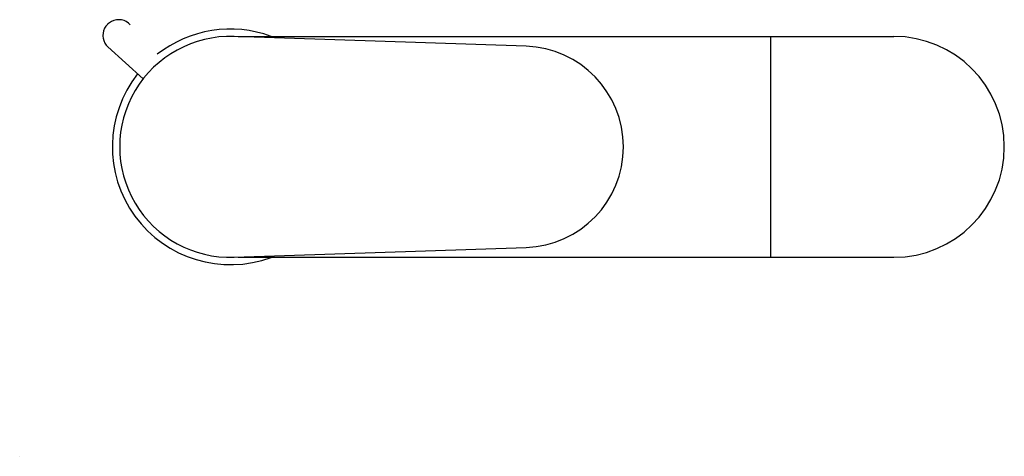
# Model space of a CAD drawing. Header units: millimetres. Extents: x 0 to 841, y 0 to 594.
# Tile 3 of 4: x 249 to 449, y 167 to 256. Entities that reach past the tile are written whole.
import ezdxf

# ---------------------------------------------------------------- set-up
doc = ezdxf.new("R2010")
doc.units = ezdxf.units.MM
doc.header["$LTSCALE"] = 46.255
doc.layers.get('0').update_dxf_attribs({"linetype": 'CONTINUOUS'})

msp = doc.modelspace()

# ---------------------------------------------------------------- linework, layer by layer
at = {"color": 7, "linetype": 'CONTINUOUS'}
for p, q in [((266.87, 255.33), (266.83, 255.29)), ((269.22, 256.25), (269.19, 256.25)), ((269.24, 256.25), (269.22, 256.25)), ((269.24, 256.25), (269.24, 256.25)), ((265.91, 253), (265.91, 252.94)), ((265.91, 252.94), (265.91, 252.92)), ((352.01, 250.83), (292.58, 252.83)), ((293.42, 252.84), (426.82, 252.84)), ((401.82, 207.84), (401.82, 252.84)), ((274.08, 244.17), (266.93, 250.71)), ((292.58, 207.85), (352.01, 209.85)), ((293.42, 207.84), (426.82, 207.84)), ((294.74, 207.84), (296.13, 207.84)), ((296.13, 207.84), (296.53, 207.84)), ((248.97, 167.3), (248.97, 167.32))]:
    msp.add_line(p, q, dxfattribs=at)
for points in [[(266.83, 255.29), (266.52, 254.93), (266.25, 254.49), (266.05, 254.01), (265.94, 253.49), (265.91, 253)], [(269.19, 256.25), (268.66, 256.22), (268.15, 256.11), (267.67, 255.91), (267.23, 255.64), (266.87, 255.33)], [(271.45, 255.23), (271.1, 255.55), (270.67, 255.85), (270.2, 256.06), (269.7, 256.2), (269.24, 256.25)], [(265.91, 252.92), (265.95, 252.49), (266.09, 251.98), (266.31, 251.5), (266.6, 251.07), (266.93, 250.71)]]:
    msp.add_lwpolyline(points, dxfattribs=at)
for centre, radius, start, end in [((291.82, 230.34), 22.5, 88.0737, 271.9263), ((291.82, 230.34), 24, 69.7024, 128.2206), ((426.82, 230.34), 22.5, 270, 90), ((351.32, 230.34), 20.5, 271.9253, 88.0747), ((291.82, 230.34), 24, 141.7794, 290.2976)]:
    msp.add_arc(centre, radius, start, end, dxfattribs=at)

doc.saveas('drawing.dxf')
